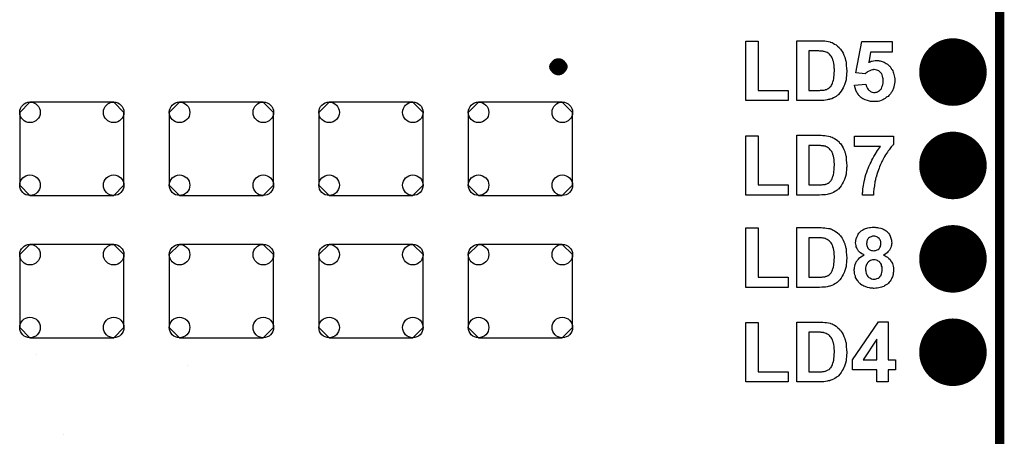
# Model space of a CAD drawing. Extents: x -0.07 to 0.95, y -0.15 to 2.2.
# Tile 9 of 18: x 0.32 to 0.95, y 0.77 to 1.04. Entities that reach past the tile are written whole.
import ezdxf

# ---------------------------------------------------------------- set-up
doc = ezdxf.new("R2010")
doc.units = 0
doc.layers.get('0').update_dxf_attribs({"linetype": 'CONTINUOUS'})
for name, color, linetype in [('gko', 6, 'CONTINUOUS'), ('gto', 2, 'CONTINUOUS'), ('gts', 1, 'CONTINUOUS')]:
    doc.layers.add(name, color=color, linetype=linetype)

# ---------------------------------------------------------------- blocks, each defined once
blk = doc.blocks.new('D100')
at = {"const_width": 0.00395}
blk.add_lwpolyline([(-0.001975, 0, 1), (0.001975, 0, 1)], format="xyb", close=True, dxfattribs=at)
blk = doc.blocks.new('D137')
at = {"const_width": 0.0217}
blk.add_lwpolyline([(-0.01085, 0, 1), (0.01085, 0, 1)], format="xyb", close=True, dxfattribs=at)
blk = doc.blocks.new('D147')
blk.add_lwpolyline([(0.0335, -0.0234), (0.0335, 0.0234), (0.0269, 0.03), (-0.0269, 0.03), (-0.0335, 0.0234), (-0.0335, -0.0234), (-0.0269, -0.03), (0.0269, -0.03)], close=True)
for centre in [(-0.0269, 0.0234), (0.0269, 0.0234), (-0.0269, -0.0234), (0.0269, -0.0234)]:
    blk.add_circle(centre, 0.0066)

msp = doc.modelspace()

# ---------------------------------------------------------------- linework, layer by layer
at = {"layer": 'gko', "color": 6, "const_width": 0.006}
msp.add_lwpolyline([(0.95, -0.05), (0.95, 2.2)], dxfattribs=at)
at = {"layer": 'gto', "color": 2}
for points in [[(0.7948, 0.9932), (0.8141, 0.9932), (0.8141, 0.9867), (0.787, 0.9867), (0.787, 1.0249), (0.7948, 1.0249), (0.7948, 0.9932)], [(0.8354, 1.0251), (0.8365, 1.025), (0.8376, 1.025), (0.8388, 1.0248), (0.84, 1.0246), (0.8411, 1.0244), (0.8411, 1.0244), (0.8412, 1.0243), (0.8414, 1.0242), (0.8416, 1.0242), (0.8423, 1.0239), (0.8431, 1.0235), (0.8439, 1.023), (0.8449, 1.0224), (0.8459, 1.0217), (0.8468, 1.0208), (0.8469, 1.0208), (0.8469, 1.0207), (0.8472, 1.0204), (0.8477, 1.0198), (0.8482, 1.0191), (0.8488, 1.0182), (0.8494, 1.0171), (0.85, 1.0159), (0.8505, 1.0146), (0.8505, 1.0145), (0.8505, 1.0144), (0.8506, 1.0142), (0.8507, 1.0139), (0.8508, 1.0136), (0.8509, 1.0131), (0.851, 1.0126), (0.8512, 1.0121), (0.8513, 1.0115), (0.8514, 1.0108), (0.8515, 1.01), (0.8515, 1.0092), (0.8517, 1.0075), (0.8518, 1.0055), (0.8518, 1.0055), (0.8518, 1.0053), (0.8518, 1.0051), (0.8518, 1.0048), (0.8517, 1.0043), (0.8517, 1.0039), (0.8517, 1.0033), (0.8516, 1.0027), (0.8515, 1.0014), (0.8513, 1.0001), (0.8509, 0.9987), (0.8505, 0.9974), (0.8505, 0.9973), (0.8505, 0.9972), (0.8504, 0.997), (0.8503, 0.9967), (0.8502, 0.9963), (0.8499, 0.9959), (0.8495, 0.9949), (0.8489, 0.9939), (0.8482, 0.9927), (0.8474, 0.9916), (0.8464, 0.9906), (0.8463, 0.9904), (0.8461, 0.9902), (0.8456, 0.9899), (0.845, 0.9894), (0.8442, 0.9889), (0.8433, 0.9884), (0.8422, 0.9879), (0.841, 0.9875), (0.8409, 0.9875), (0.8409, 0.9874), (0.8407, 0.9874), (0.8406, 0.9874), (0.8399, 0.9873), (0.8392, 0.9871), (0.8382, 0.9869), (0.8371, 0.9868), (0.8357, 0.9868), (0.8342, 0.9867), (0.8196, 0.9867), (0.8196, 1.0251), (0.835, 1.0251), (0.8354, 1.0251)], [(0.8325, 1.0186), (0.8274, 1.0186), (0.8274, 0.9932), (0.8342, 0.9932), (0.835, 0.9933), (0.8357, 0.9933), (0.8365, 0.9934), (0.8372, 0.9934), (0.8378, 0.9935), (0.8379, 0.9935), (0.8382, 0.9937), (0.8385, 0.9938), (0.8389, 0.9939), (0.8394, 0.9942), (0.8399, 0.9944), (0.8404, 0.9948), (0.8409, 0.9952), (0.841, 0.9952), (0.8412, 0.9954), (0.8414, 0.9957), (0.8417, 0.996), (0.8419, 0.9965), (0.8423, 0.9972), (0.8426, 0.9979), (0.8429, 0.9988), (0.8429, 0.9989), (0.843, 0.9989), (0.843, 0.9991), (0.8431, 0.9993), (0.8432, 0.9995), (0.8432, 0.9999), (0.8434, 1.0007), (0.8435, 1.0017), (0.8437, 1.0029), (0.8437, 1.0043), (0.8438, 1.0059), (0.8438, 1.0059), (0.8438, 1.0061), (0.8438, 1.0063), (0.8438, 1.0066), (0.8438, 1.007), (0.8437, 1.0074), (0.8437, 1.0084), (0.8436, 1.0095), (0.8434, 1.0106), (0.8432, 1.0117), (0.8429, 1.0127), (0.8429, 1.0128), (0.8429, 1.0128), (0.8428, 1.0131), (0.8426, 1.0135), (0.8424, 1.0141), (0.8421, 1.0146), (0.8417, 1.0152), (0.8412, 1.0159), (0.8407, 1.0164), (0.8407, 1.0165), (0.8405, 1.0166), (0.8402, 1.0169), (0.8398, 1.0171), (0.8392, 1.0175), (0.8386, 1.0177), (0.8379, 1.018), (0.8372, 1.0182), (0.8371, 1.0182), (0.8368, 1.0183), (0.8364, 1.0184), (0.8358, 1.0185), (0.8354, 1.0185), (0.8349, 1.0185), (0.8344, 1.0185), (0.8338, 1.0186), (0.8332, 1.0186), (0.8325, 1.0186)], [(0.881, 1.0177), (0.867, 1.0177), (0.8659, 1.0112), (0.8659, 1.0112), (0.866, 1.0113), (0.8663, 1.0114), (0.8668, 1.0116), (0.8674, 1.0119), (0.8682, 1.0121), (0.869, 1.0123), (0.87, 1.0124), (0.8709, 1.0125), (0.8714, 1.0125), (0.8717, 1.0124), (0.8721, 1.0124), (0.8726, 1.0123), (0.8732, 1.0122), (0.8738, 1.012), (0.8751, 1.0116), (0.8758, 1.0113), (0.8765, 1.011), (0.8772, 1.0105), (0.8779, 1.01), (0.8786, 1.0095), (0.8792, 1.0089), (0.8793, 1.0088), (0.8794, 1.0087), (0.8796, 1.0085), (0.8798, 1.0082), (0.88, 1.0079), (0.8804, 1.0074), (0.8806, 1.0069), (0.881, 1.0064), (0.8813, 1.0058), (0.8816, 1.005), (0.8819, 1.0043), (0.8821, 1.0035), (0.8823, 1.0026), (0.8825, 1.0017), (0.8826, 1.0007), (0.8827, 0.9996), (0.8827, 0.9995), (0.8827, 0.9994), (0.8827, 0.9992), (0.8826, 0.9988), (0.8826, 0.9984), (0.8825, 0.9979), (0.8825, 0.9973), (0.8823, 0.9968), (0.882, 0.9954), (0.8815, 0.994), (0.8812, 0.9932), (0.8809, 0.9925), (0.8804, 0.9918), (0.8799, 0.9911), (0.8799, 0.991), (0.8797, 0.9908), (0.8795, 0.9906), (0.8792, 0.9903), (0.8789, 0.9899), (0.8784, 0.9894), (0.8778, 0.989), (0.8772, 0.9886), (0.8765, 0.9881), (0.8757, 0.9876), (0.8749, 0.9872), (0.8739, 0.9868), (0.8729, 0.9864), (0.8719, 0.9862), (0.8707, 0.9861), (0.8695, 0.986), (0.869, 0.986), (0.8686, 0.9861), (0.8681, 0.9861), (0.8676, 0.9862), (0.867, 0.9862), (0.8664, 0.9863), (0.865, 0.9867), (0.8635, 0.9872), (0.8628, 0.9875), (0.8621, 0.9879), (0.8614, 0.9883), (0.8608, 0.9888), (0.8607, 0.9889), (0.8606, 0.9889), (0.8604, 0.9891), (0.8602, 0.9893), (0.86, 0.9897), (0.8596, 0.99), (0.8594, 0.9904), (0.859, 0.9908), (0.8587, 0.9914), (0.8583, 0.9919), (0.8577, 0.9933), (0.8572, 0.9948), (0.857, 0.9956), (0.8568, 0.9965), (0.8641, 0.9973), (0.8641, 0.9972), (0.8642, 0.9969), (0.8643, 0.9964), (0.8645, 0.9958), (0.8647, 0.9952), (0.865, 0.9945), (0.8655, 0.9939), (0.866, 0.9933), (0.866, 0.9933), (0.8663, 0.9931), (0.8666, 0.9929), (0.867, 0.9926), (0.8675, 0.9923), (0.8681, 0.9921), (0.8689, 0.9919), (0.8696, 0.9919), (0.8697, 0.9919), (0.87, 0.9919), (0.8704, 0.992), (0.871, 0.9921), (0.8716, 0.9923), (0.8722, 0.9927), (0.8729, 0.9932), (0.8735, 0.9938), (0.8736, 0.9939), (0.8738, 0.9941), (0.874, 0.9945), (0.8744, 0.9952), (0.8746, 0.996), (0.8749, 0.9969), (0.8751, 0.9981), (0.8751, 0.9994), (0.8751, 0.9995), (0.8751, 0.9996), (0.8751, 0.9998), (0.8751, 1), (0.8751, 1.0007), (0.8749, 1.0014), (0.8747, 1.0023), (0.8745, 1.0032), (0.8741, 1.004), (0.8735, 1.0048), (0.8735, 1.0048), (0.8732, 1.005), (0.8729, 1.0053), (0.8724, 1.0057), (0.8718, 1.006), (0.8711, 1.0063), (0.8702, 1.0065), (0.8694, 1.0066), (0.869, 1.0066), (0.8688, 1.0065), (0.8683, 1.0064), (0.8675, 1.0063), (0.8666, 1.0059), (0.8656, 1.0054), (0.8651, 1.0051), (0.8646, 1.0047), (0.8641, 1.0043), (0.8636, 1.0038), (0.8577, 1.0046), (0.8615, 1.0246), (0.881, 1.0246), (0.881, 1.0177)], [(0.7948, 0.9325), (0.8141, 0.9325), (0.8141, 0.926), (0.787, 0.926), (0.787, 0.9641), (0.7948, 0.9641), (0.7948, 0.9325)], [(0.8354, 0.9644), (0.8365, 0.9643), (0.8376, 0.9642), (0.8388, 0.9641), (0.84, 0.9639), (0.8411, 0.9636), (0.8411, 0.9636), (0.8412, 0.9636), (0.8414, 0.9635), (0.8416, 0.9635), (0.8423, 0.9632), (0.8431, 0.9628), (0.8439, 0.9623), (0.8449, 0.9617), (0.8459, 0.961), (0.8468, 0.9601), (0.8469, 0.9601), (0.8469, 0.96), (0.8472, 0.9596), (0.8477, 0.9591), (0.8482, 0.9584), (0.8488, 0.9575), (0.8494, 0.9564), (0.85, 0.9552), (0.8505, 0.9539), (0.8505, 0.9538), (0.8505, 0.9537), (0.8506, 0.9535), (0.8507, 0.9532), (0.8508, 0.9529), (0.8509, 0.9524), (0.851, 0.9519), (0.8512, 0.9514), (0.8513, 0.9508), (0.8514, 0.95), (0.8515, 0.9493), (0.8515, 0.9485), (0.8517, 0.9468), (0.8518, 0.9448), (0.8518, 0.9448), (0.8518, 0.9446), (0.8518, 0.9444), (0.8518, 0.944), (0.8517, 0.9436), (0.8517, 0.9431), (0.8517, 0.9426), (0.8516, 0.942), (0.8515, 0.9407), (0.8513, 0.9394), (0.8509, 0.938), (0.8505, 0.9367), (0.8505, 0.9366), (0.8505, 0.9365), (0.8504, 0.9363), (0.8503, 0.9359), (0.8502, 0.9356), (0.8499, 0.9352), (0.8495, 0.9342), (0.8489, 0.9332), (0.8482, 0.932), (0.8474, 0.9309), (0.8464, 0.9298), (0.8463, 0.9297), (0.8461, 0.9295), (0.8456, 0.9292), (0.845, 0.9287), (0.8442, 0.9282), (0.8433, 0.9277), (0.8422, 0.9272), (0.841, 0.9268), (0.8409, 0.9268), (0.8409, 0.9267), (0.8407, 0.9267), (0.8406, 0.9267), (0.8399, 0.9266), (0.8392, 0.9264), (0.8382, 0.9262), (0.8371, 0.9261), (0.8357, 0.9261), (0.8342, 0.926), (0.8196, 0.926), (0.8196, 0.9644), (0.835, 0.9644), (0.8354, 0.9644)], [(0.8819, 0.9586), (0.8819, 0.9585), (0.8817, 0.9584), (0.8816, 0.9582), (0.8813, 0.958), (0.8811, 0.9577), (0.8807, 0.9573), (0.8804, 0.9569), (0.8799, 0.9563), (0.8795, 0.9557), (0.879, 0.955), (0.8784, 0.9543), (0.8779, 0.9535), (0.8773, 0.9526), (0.8767, 0.9518), (0.8761, 0.9508), (0.8755, 0.9497), (0.8755, 0.9496), (0.8754, 0.9494), (0.8752, 0.9491), (0.875, 0.9487), (0.8747, 0.9482), (0.8744, 0.9475), (0.8741, 0.9468), (0.8737, 0.946), (0.8733, 0.9451), (0.8729, 0.9442), (0.8725, 0.9432), (0.8721, 0.9421), (0.8713, 0.9399), (0.8706, 0.9375), (0.8706, 0.9374), (0.8705, 0.9372), (0.8704, 0.9369), (0.8703, 0.9364), (0.8702, 0.9358), (0.8701, 0.9352), (0.8699, 0.9344), (0.8698, 0.9337), (0.8696, 0.9328), (0.8695, 0.9319), (0.8692, 0.9299), (0.869, 0.9279), (0.869, 0.926), (0.8619, 0.926), (0.8619, 0.9261), (0.8619, 0.9263), (0.8619, 0.9268), (0.8619, 0.9274), (0.862, 0.9281), (0.8621, 0.9289), (0.8622, 0.9299), (0.8624, 0.931), (0.8625, 0.9322), (0.8628, 0.9334), (0.863, 0.9348), (0.8633, 0.9362), (0.8637, 0.9377), (0.8641, 0.9392), (0.8646, 0.9407), (0.8651, 0.9422), (0.8652, 0.9423), (0.8653, 0.9426), (0.8655, 0.943), (0.8657, 0.9436), (0.866, 0.9443), (0.8664, 0.9452), (0.8669, 0.9461), (0.8674, 0.9472), (0.8679, 0.9483), (0.8685, 0.9495), (0.8692, 0.9508), (0.87, 0.952), (0.8716, 0.9546), (0.8734, 0.9571), (0.8567, 0.9571), (0.8567, 0.9639), (0.8819, 0.9639), (0.8819, 0.9586)], [(0.8325, 0.9579), (0.8274, 0.9579), (0.8274, 0.9325), (0.8342, 0.9325), (0.835, 0.9325), (0.8357, 0.9325), (0.8365, 0.9327), (0.8372, 0.9327), (0.8378, 0.9328), (0.8379, 0.9328), (0.8382, 0.9329), (0.8385, 0.933), (0.8389, 0.9332), (0.8394, 0.9334), (0.8399, 0.9337), (0.8404, 0.934), (0.8409, 0.9344), (0.841, 0.9345), (0.8412, 0.9347), (0.8414, 0.9349), (0.8417, 0.9353), (0.8419, 0.9358), (0.8423, 0.9364), (0.8426, 0.9372), (0.8429, 0.9381), (0.8429, 0.9382), (0.843, 0.9382), (0.843, 0.9384), (0.8431, 0.9386), (0.8432, 0.9388), (0.8432, 0.9392), (0.8434, 0.94), (0.8435, 0.941), (0.8437, 0.9421), (0.8437, 0.9436), (0.8438, 0.9451), (0.8438, 0.9452), (0.8438, 0.9454), (0.8438, 0.9456), (0.8438, 0.9459), (0.8438, 0.9463), (0.8437, 0.9467), (0.8437, 0.9476), (0.8436, 0.9488), (0.8434, 0.9499), (0.8432, 0.951), (0.8429, 0.952), (0.8429, 0.952), (0.8429, 0.9521), (0.8428, 0.9524), (0.8426, 0.9528), (0.8424, 0.9534), (0.8421, 0.9539), (0.8417, 0.9545), (0.8412, 0.9551), (0.8407, 0.9557), (0.8407, 0.9557), (0.8405, 0.9559), (0.8402, 0.9561), (0.8398, 0.9564), (0.8392, 0.9567), (0.8386, 0.957), (0.8379, 0.9573), (0.8372, 0.9575), (0.8371, 0.9575), (0.8368, 0.9576), (0.8364, 0.9576), (0.8358, 0.9577), (0.8354, 0.9577), (0.8349, 0.9578), (0.8344, 0.9578), (0.8338, 0.9579), (0.8332, 0.9579), (0.8325, 0.9579)], [(0.7948, 0.8732), (0.8141, 0.8732), (0.8141, 0.8667), (0.787, 0.8667), (0.787, 0.9049), (0.7948, 0.9049), (0.7948, 0.8732)], [(0.8354, 0.9051), (0.8365, 0.905), (0.8376, 0.905), (0.8388, 0.9048), (0.84, 0.9046), (0.8411, 0.9044), (0.8411, 0.9044), (0.8412, 0.9043), (0.8414, 0.9042), (0.8416, 0.9042), (0.8423, 0.9039), (0.8431, 0.9035), (0.8439, 0.903), (0.8449, 0.9024), (0.8459, 0.9017), (0.8468, 0.9008), (0.8469, 0.9008), (0.8469, 0.9007), (0.8472, 0.9004), (0.8477, 0.8998), (0.8482, 0.8991), (0.8488, 0.8982), (0.8494, 0.8971), (0.85, 0.8959), (0.8505, 0.8946), (0.8505, 0.8945), (0.8505, 0.8944), (0.8506, 0.8942), (0.8507, 0.8939), (0.8508, 0.8936), (0.8509, 0.8931), (0.851, 0.8926), (0.8512, 0.8921), (0.8513, 0.8915), (0.8514, 0.8908), (0.8515, 0.89), (0.8515, 0.8892), (0.8517, 0.8875), (0.8518, 0.8855), (0.8518, 0.8855), (0.8518, 0.8853), (0.8518, 0.8851), (0.8518, 0.8848), (0.8517, 0.8843), (0.8517, 0.8839), (0.8517, 0.8833), (0.8516, 0.8827), (0.8515, 0.8814), (0.8513, 0.8801), (0.8509, 0.8787), (0.8505, 0.8774), (0.8505, 0.8773), (0.8505, 0.8772), (0.8504, 0.877), (0.8503, 0.8767), (0.8502, 0.8763), (0.8499, 0.8759), (0.8495, 0.8749), (0.8489, 0.8739), (0.8482, 0.8727), (0.8474, 0.8716), (0.8464, 0.8706), (0.8463, 0.8704), (0.8461, 0.8702), (0.8456, 0.8699), (0.845, 0.8694), (0.8442, 0.8689), (0.8433, 0.8684), (0.8422, 0.8679), (0.841, 0.8675), (0.8409, 0.8675), (0.8409, 0.8674), (0.8407, 0.8674), (0.8406, 0.8674), (0.8399, 0.8673), (0.8392, 0.8671), (0.8382, 0.8669), (0.8371, 0.8668), (0.8357, 0.8668), (0.8342, 0.8667), (0.8196, 0.8667), (0.8196, 0.9051), (0.835, 0.9051), (0.8354, 0.9051)], [(0.87, 0.9053), (0.8705, 0.9052), (0.871, 0.9052), (0.8716, 0.9051), (0.8722, 0.905), (0.8736, 0.9047), (0.875, 0.9042), (0.8757, 0.9039), (0.8764, 0.9035), (0.877, 0.903), (0.8776, 0.9025), (0.8777, 0.9025), (0.8777, 0.9024), (0.8779, 0.9022), (0.8781, 0.902), (0.8784, 0.9017), (0.8786, 0.9014), (0.8792, 0.9006), (0.8797, 0.8995), (0.8802, 0.8984), (0.8806, 0.897), (0.8806, 0.8962), (0.8807, 0.8954), (0.8807, 0.8954), (0.8807, 0.8953), (0.8807, 0.895), (0.8806, 0.8945), (0.8805, 0.8938), (0.8804, 0.8931), (0.8801, 0.8923), (0.8797, 0.8915), (0.8792, 0.8906), (0.8792, 0.8905), (0.879, 0.8903), (0.8787, 0.8899), (0.8782, 0.8895), (0.8777, 0.8889), (0.877, 0.8884), (0.8762, 0.8879), (0.8754, 0.8875), (0.8754, 0.8875), (0.8755, 0.8874), (0.8757, 0.8874), (0.8759, 0.8873), (0.8765, 0.8869), (0.8772, 0.8865), (0.878, 0.886), (0.8788, 0.8853), (0.8796, 0.8845), (0.8802, 0.8836), (0.8803, 0.8835), (0.8805, 0.8832), (0.8808, 0.8827), (0.8811, 0.882), (0.8814, 0.8812), (0.8816, 0.8802), (0.8819, 0.8792), (0.8819, 0.878), (0.8819, 0.8779), (0.8819, 0.8778), (0.8819, 0.8775), (0.8819, 0.8771), (0.8818, 0.8767), (0.8817, 0.8761), (0.8816, 0.8755), (0.8815, 0.8749), (0.8811, 0.8735), (0.8808, 0.8728), (0.8805, 0.8721), (0.8801, 0.8714), (0.8796, 0.8707), (0.8791, 0.87), (0.8785, 0.8693), (0.8784, 0.8693), (0.8783, 0.8692), (0.8781, 0.869), (0.8779, 0.8688), (0.8775, 0.8686), (0.8771, 0.8683), (0.8766, 0.868), (0.8761, 0.8677), (0.8755, 0.8673), (0.8747, 0.8671), (0.874, 0.8668), (0.8732, 0.8665), (0.8724, 0.8663), (0.8714, 0.8662), (0.8705, 0.8661), (0.8694, 0.866), (0.8689, 0.866), (0.8685, 0.8661), (0.8681, 0.8661), (0.8676, 0.8662), (0.867, 0.8662), (0.8664, 0.8663), (0.865, 0.8667), (0.8635, 0.8672), (0.8628, 0.8674), (0.8621, 0.8678), (0.8614, 0.8682), (0.8607, 0.8687), (0.8606, 0.8688), (0.8605, 0.8689), (0.8603, 0.8691), (0.86, 0.8693), (0.8598, 0.8697), (0.8594, 0.8701), (0.859, 0.8706), (0.8587, 0.8711), (0.8583, 0.8717), (0.8579, 0.8723), (0.8575, 0.873), (0.8573, 0.8739), (0.857, 0.8747), (0.8568, 0.8757), (0.8567, 0.8766), (0.8566, 0.8777), (0.8566, 0.8777), (0.8566, 0.8778), (0.8566, 0.878), (0.8566, 0.8782), (0.8567, 0.8788), (0.8568, 0.8795), (0.857, 0.8804), (0.8572, 0.8814), (0.8576, 0.8824), (0.8581, 0.8834), (0.8581, 0.8835), (0.8582, 0.8835), (0.8584, 0.8839), (0.8588, 0.8843), (0.8593, 0.8849), (0.86, 0.8856), (0.8608, 0.8863), (0.8618, 0.8869), (0.863, 0.8875), (0.8629, 0.8875), (0.8629, 0.8875), (0.8625, 0.8877), (0.862, 0.888), (0.8614, 0.8883), (0.8607, 0.8888), (0.86, 0.8894), (0.8594, 0.89), (0.8588, 0.8908), (0.8588, 0.8909), (0.8586, 0.8911), (0.8584, 0.8915), (0.8582, 0.8921), (0.8579, 0.8928), (0.8578, 0.8936), (0.8576, 0.8945), (0.8575, 0.8954), (0.8575, 0.8955), (0.8575, 0.8956), (0.8575, 0.8958), (0.8576, 0.8961), (0.8577, 0.8965), (0.8577, 0.8969), (0.8579, 0.8979), (0.8583, 0.899), (0.8588, 0.9002), (0.8591, 0.9008), (0.8595, 0.9014), (0.86, 0.902), (0.8605, 0.9025), (0.8606, 0.9026), (0.8607, 0.9026), (0.8609, 0.9028), (0.8611, 0.903), (0.8614, 0.9032), (0.8618, 0.9034), (0.8622, 0.9037), (0.8628, 0.904), (0.8633, 0.9042), (0.8639, 0.9045), (0.8646, 0.9047), (0.8654, 0.9049), (0.8663, 0.9051), (0.8671, 0.9052), (0.8681, 0.9053), (0.8691, 0.9054), (0.8696, 0.9054), (0.87, 0.9053)], [(0.8325, 0.8986), (0.8274, 0.8986), (0.8274, 0.8732), (0.8342, 0.8732), (0.835, 0.8733), (0.8357, 0.8733), (0.8365, 0.8734), (0.8372, 0.8734), (0.8378, 0.8735), (0.8379, 0.8735), (0.8382, 0.8737), (0.8385, 0.8738), (0.8389, 0.8739), (0.8394, 0.8742), (0.8399, 0.8744), (0.8404, 0.8748), (0.8409, 0.8752), (0.841, 0.8752), (0.8412, 0.8754), (0.8414, 0.8757), (0.8417, 0.876), (0.8419, 0.8765), (0.8423, 0.8772), (0.8426, 0.8779), (0.8429, 0.8788), (0.8429, 0.8789), (0.843, 0.8789), (0.843, 0.8791), (0.8431, 0.8793), (0.8432, 0.8795), (0.8432, 0.8799), (0.8434, 0.8807), (0.8435, 0.8817), (0.8437, 0.8829), (0.8437, 0.8843), (0.8438, 0.8859), (0.8438, 0.8859), (0.8438, 0.8861), (0.8438, 0.8863), (0.8438, 0.8866), (0.8438, 0.887), (0.8437, 0.8874), (0.8437, 0.8884), (0.8436, 0.8895), (0.8434, 0.8906), (0.8432, 0.8917), (0.8429, 0.8927), (0.8429, 0.8928), (0.8429, 0.8928), (0.8428, 0.8931), (0.8426, 0.8935), (0.8424, 0.8941), (0.8421, 0.8946), (0.8417, 0.8952), (0.8412, 0.8959), (0.8407, 0.8964), (0.8407, 0.8965), (0.8405, 0.8966), (0.8402, 0.8969), (0.8398, 0.8971), (0.8392, 0.8975), (0.8386, 0.8977), (0.8379, 0.898), (0.8372, 0.8982), (0.8371, 0.8982), (0.8368, 0.8983), (0.8364, 0.8984), (0.8358, 0.8985), (0.8354, 0.8985), (0.8349, 0.8985), (0.8344, 0.8985), (0.8338, 0.8986), (0.8332, 0.8986), (0.8325, 0.8986)], [(0.8691, 0.8995), (0.8688, 0.8995), (0.8684, 0.8995), (0.8679, 0.8994), (0.8674, 0.8992), (0.8668, 0.899), (0.8663, 0.8987), (0.8658, 0.8982), (0.8657, 0.8982), (0.8656, 0.898), (0.8654, 0.8977), (0.8651, 0.8974), (0.8649, 0.8969), (0.8647, 0.8963), (0.8646, 0.8956), (0.8645, 0.8949), (0.8645, 0.8947), (0.8645, 0.8945), (0.8646, 0.8941), (0.8647, 0.8936), (0.8648, 0.893), (0.865, 0.8925), (0.8654, 0.8919), (0.8658, 0.8914), (0.8658, 0.8914), (0.866, 0.8913), (0.8663, 0.891), (0.8666, 0.8908), (0.8671, 0.8906), (0.8677, 0.8904), (0.8684, 0.8903), (0.8691, 0.8902), (0.8694, 0.8902), (0.8698, 0.8903), (0.8703, 0.8904), (0.8709, 0.8905), (0.8714, 0.8907), (0.872, 0.891), (0.8725, 0.8914), (0.8725, 0.8915), (0.8727, 0.8916), (0.8729, 0.8919), (0.8731, 0.8924), (0.8734, 0.8929), (0.8735, 0.8934), (0.8737, 0.8941), (0.8737, 0.8949), (0.8737, 0.895), (0.8737, 0.8952), (0.8737, 0.8956), (0.8736, 0.8961), (0.8734, 0.8966), (0.8732, 0.8972), (0.8729, 0.8977), (0.8725, 0.8982), (0.8724, 0.8983), (0.8722, 0.8985), (0.872, 0.8986), (0.8716, 0.8989), (0.8711, 0.8991), (0.8705, 0.8993), (0.8699, 0.8995), (0.8691, 0.8995)], [(0.8692, 0.8844), (0.8688, 0.8844), (0.8683, 0.8843), (0.8677, 0.8841), (0.867, 0.8839), (0.8664, 0.8836), (0.8657, 0.8831), (0.8651, 0.8825), (0.8651, 0.8824), (0.8649, 0.8821), (0.8648, 0.8818), (0.8645, 0.8813), (0.8643, 0.8807), (0.8641, 0.88), (0.8639, 0.8792), (0.8639, 0.8784), (0.8639, 0.8784), (0.8639, 0.8783), (0.8639, 0.8782), (0.8639, 0.8779), (0.864, 0.8774), (0.8641, 0.8767), (0.8643, 0.8759), (0.8645, 0.8751), (0.8649, 0.8743), (0.8654, 0.8736), (0.8655, 0.8735), (0.8657, 0.8733), (0.866, 0.8731), (0.8665, 0.8728), (0.867, 0.8725), (0.8677, 0.8722), (0.8685, 0.872), (0.8693, 0.8719), (0.8697, 0.8719), (0.8701, 0.872), (0.8706, 0.8722), (0.8712, 0.8723), (0.8719, 0.8726), (0.8725, 0.873), (0.8731, 0.8735), (0.8731, 0.8736), (0.8733, 0.8739), (0.8736, 0.8742), (0.8739, 0.8748), (0.8741, 0.8754), (0.8744, 0.8763), (0.8746, 0.8772), (0.8746, 0.8783), (0.8746, 0.8784), (0.8746, 0.8784), (0.8746, 0.8788), (0.8746, 0.8793), (0.8745, 0.8799), (0.8742, 0.8806), (0.874, 0.8813), (0.8736, 0.882), (0.8731, 0.8827), (0.873, 0.8828), (0.8728, 0.883), (0.8725, 0.8833), (0.872, 0.8835), (0.8715, 0.8839), (0.8708, 0.8841), (0.87, 0.8843), (0.8692, 0.8844)], [(0.7948, 0.8125), (0.8141, 0.8125), (0.8141, 0.806), (0.787, 0.806), (0.787, 0.8441), (0.7948, 0.8441), (0.7948, 0.8125)], [(0.8354, 0.8444), (0.8365, 0.8443), (0.8376, 0.8442), (0.8388, 0.8441), (0.84, 0.8439), (0.8411, 0.8436), (0.8411, 0.8436), (0.8412, 0.8436), (0.8414, 0.8435), (0.8416, 0.8435), (0.8423, 0.8432), (0.8431, 0.8428), (0.8439, 0.8423), (0.8449, 0.8417), (0.8459, 0.841), (0.8468, 0.8401), (0.8469, 0.8401), (0.8469, 0.84), (0.8472, 0.8396), (0.8477, 0.8391), (0.8482, 0.8384), (0.8488, 0.8375), (0.8494, 0.8364), (0.85, 0.8352), (0.8505, 0.8339), (0.8505, 0.8338), (0.8505, 0.8337), (0.8506, 0.8335), (0.8507, 0.8332), (0.8508, 0.8329), (0.8509, 0.8324), (0.851, 0.8319), (0.8512, 0.8314), (0.8513, 0.8308), (0.8514, 0.83), (0.8515, 0.8293), (0.8515, 0.8285), (0.8517, 0.8268), (0.8518, 0.8248), (0.8518, 0.8248), (0.8518, 0.8246), (0.8518, 0.8244), (0.8518, 0.824), (0.8517, 0.8236), (0.8517, 0.8231), (0.8517, 0.8226), (0.8516, 0.822), (0.8515, 0.8207), (0.8513, 0.8194), (0.8509, 0.818), (0.8505, 0.8167), (0.8505, 0.8166), (0.8505, 0.8165), (0.8504, 0.8163), (0.8503, 0.8159), (0.8502, 0.8156), (0.8499, 0.8152), (0.8495, 0.8142), (0.8489, 0.8132), (0.8482, 0.812), (0.8474, 0.8109), (0.8464, 0.8098), (0.8463, 0.8097), (0.8461, 0.8095), (0.8456, 0.8092), (0.845, 0.8087), (0.8442, 0.8082), (0.8433, 0.8077), (0.8422, 0.8072), (0.841, 0.8068), (0.8409, 0.8068), (0.8409, 0.8067), (0.8407, 0.8067), (0.8406, 0.8067), (0.8399, 0.8066), (0.8392, 0.8064), (0.8382, 0.8062), (0.8371, 0.8061), (0.8357, 0.8061), (0.8342, 0.806), (0.8196, 0.806), (0.8196, 0.8444), (0.835, 0.8444), (0.8354, 0.8444)], [(0.8783, 0.8202), (0.8831, 0.8202), (0.8831, 0.8137), (0.8783, 0.8137), (0.8783, 0.806), (0.8712, 0.806), (0.8712, 0.8137), (0.8554, 0.8137), (0.8554, 0.8201), (0.8721, 0.8446), (0.8783, 0.8446), (0.8783, 0.8202)], [(0.8325, 0.8379), (0.8274, 0.8379), (0.8274, 0.8125), (0.8342, 0.8125), (0.835, 0.8125), (0.8357, 0.8125), (0.8365, 0.8127), (0.8372, 0.8127), (0.8378, 0.8128), (0.8379, 0.8128), (0.8382, 0.8129), (0.8385, 0.813), (0.8389, 0.8132), (0.8394, 0.8134), (0.8399, 0.8137), (0.8404, 0.814), (0.8409, 0.8144), (0.841, 0.8145), (0.8412, 0.8147), (0.8414, 0.8149), (0.8417, 0.8153), (0.8419, 0.8158), (0.8423, 0.8164), (0.8426, 0.8172), (0.8429, 0.8181), (0.8429, 0.8182), (0.843, 0.8182), (0.843, 0.8184), (0.8431, 0.8186), (0.8432, 0.8188), (0.8432, 0.8192), (0.8434, 0.82), (0.8435, 0.821), (0.8437, 0.8221), (0.8437, 0.8236), (0.8438, 0.8251), (0.8438, 0.8252), (0.8438, 0.8254), (0.8438, 0.8256), (0.8438, 0.8259), (0.8438, 0.8263), (0.8437, 0.8267), (0.8437, 0.8276), (0.8436, 0.8288), (0.8434, 0.8299), (0.8432, 0.831), (0.8429, 0.832), (0.8429, 0.832), (0.8429, 0.8321), (0.8428, 0.8324), (0.8426, 0.8328), (0.8424, 0.8334), (0.8421, 0.8339), (0.8417, 0.8345), (0.8412, 0.8351), (0.8407, 0.8357), (0.8407, 0.8357), (0.8405, 0.8359), (0.8402, 0.8361), (0.8398, 0.8364), (0.8392, 0.8367), (0.8386, 0.837), (0.8379, 0.8373), (0.8372, 0.8375), (0.8371, 0.8375), (0.8368, 0.8376), (0.8364, 0.8376), (0.8358, 0.8377), (0.8354, 0.8377), (0.8349, 0.8378), (0.8344, 0.8378), (0.8338, 0.8379), (0.8332, 0.8379), (0.8325, 0.8379)], [(0.8712, 0.8334), (0.8623, 0.8202), (0.8712, 0.8202), (0.8712, 0.8334)], [(0.3314, 0.8235), (0.3314, 0.8235), (0.3314, 0.8235), (0.3314, 0.8235)], [(0.4282, 0.8166), (0.4282, 0.8166), (0.4282, 0.8166), (0.4282, 0.8166)], [(0.3486, 0.7721), (0.3486, 0.7721), (0.3486, 0.7721), (0.3486, 0.7721)]]:
    msp.add_lwpolyline(points, dxfattribs=at)
at = {"layer": 'gto', "color": 2, "const_width": 0.007}
for points in [[(0.6685, 1.0084, 1), (0.6645, 1.0084)], [(0.6645, 1.0084, 1), (0.6685, 1.0084)]]:
    msp.add_lwpolyline(points, format="xyb", dxfattribs=at)
for points in [[(0.6645, 1.0084), (0.6645, 1.0084)], [(0.6685, 1.0084), (0.6685, 1.0084)], [(0.6685, 1.0084), (0.6685, 1.0084)]]:
    msp.add_lwpolyline(points, dxfattribs=at)

# ---------------------------------------------------------------- block references
at = {"layer": 'gto'}
for p in [(0.6645, 1.0084), (0.6645, 1.0084), (0.6685, 1.0084), (0.6685, 1.0084), (0.6685, 1.0084), (0.6685, 1.0084)]:
    msp.add_blockref('D100', p, dxfattribs=at)
at = {"layer": 'gts'}
for name, p in [('D137', (0.92, 1.005)), ('D147', (0.3539, 0.9557)), ('D147', (0.45, 0.9557)), ('D147', (0.5461, 0.9557)), ('D147', (0.6421, 0.9557)), ('D137', (0.92, 0.945)), ('D137', (0.92, 0.885)), ('D147', (0.3539, 0.8643)), ('D147', (0.45, 0.8643)), ('D147', (0.5461, 0.8643)), ('D147', (0.6421, 0.8643)), ('D137', (0.92, 0.825))]:
    msp.add_blockref(name, p, dxfattribs=at)

doc.saveas('drawing.dxf')
